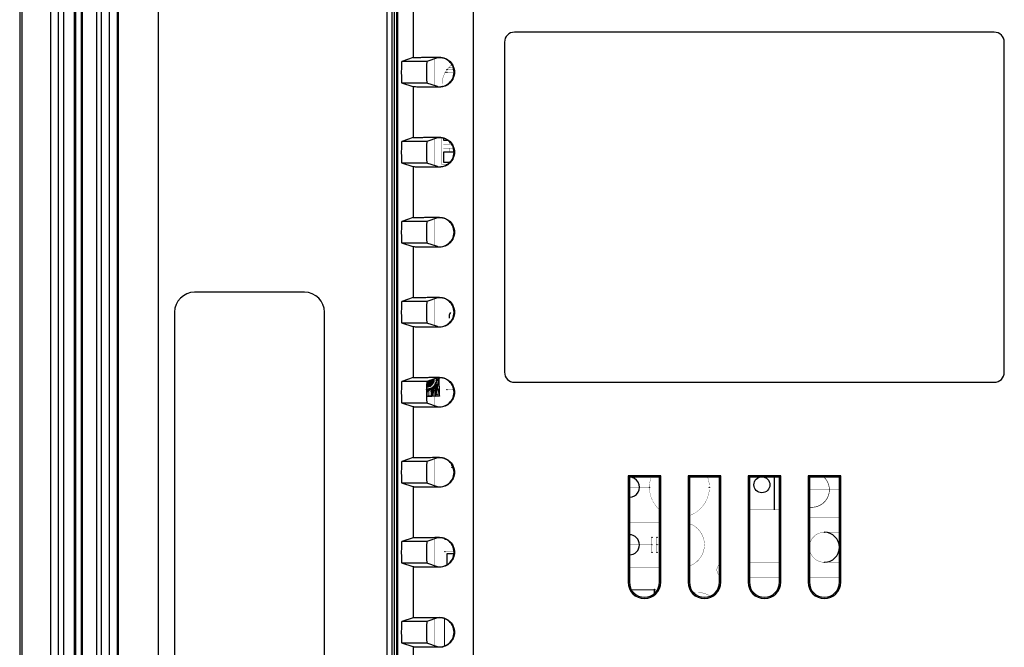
# Model space of a CAD drawing. Header units: millimetres. Extents: x 0 to 1189, y 0 to 841.
# Tile 17 of 29: x 816 to 914, y 435 to 498. Entities that reach past the tile are written whole.
import ezdxf

# ---------------------------------------------------------------- set-up
doc = ezdxf.new("R2010")
doc.units = ezdxf.units.MM
doc.header["$LTSCALE"] = 65.395
doc.layers.add('11_COMPONENTS', color=7, linetype='CONTINUOUS')

msp = doc.modelspace()

# ---------------------------------------------------------------- linework, layer by layer
at = {"layer": '11_COMPONENTS', "color": 7, "linetype": 'Continuous'}
for p, q in [((815.786, 579.828), (815.786, 363.341)), ((815.986, 579.828), (815.986, 363.341)), ((818.879, 569.935), (818.879, 370.735)), ((819.64, 569.935), (819.64, 370.735)), ((820.159, 569.935), (820.159, 370.735)), ((821.243, 569.935), (821.243, 370.735)), ((821.377, 569.935), (821.377, 370.735)), ((821.941, 569.935), (821.941, 370.735)), ((822.027, 569.935), (822.027, 370.735)), ((823.472, 569.935), (823.472, 370.735)), ((823.934, 569.935), (823.934, 370.735)), ((824.744, 564.873), (824.744, 375.796)), ((825.551, 564.067), (825.551, 376.603)), ((825.568, 564.049), (825.568, 376.62)), ((825.643, 563.974), (825.643, 376.695)), ((829.64, 561.089), (829.64, 376.695)), ((852.542, 401.335), (852.542, 539.335)), ((853.042, 401.335), (853.042, 539.335)), ((853.279, 401.335), (853.279, 539.335)), ((853.492, 539.335), (853.492, 401.335)), ((853.579, 539.335), (853.579, 401.335)), ((861.149, 536.465), (861.149, 404.205)), ((855.157, 498.873), (855.157, 493.797)), ((913.279, 496.335), (865.279, 496.335)), ((864.279, 495.335), (864.279, 462.335)), ((914.279, 462.335), (914.279, 495.335)), ((855.157, 493.797), (854.017, 493.417)), ((857.594, 493.775), (856.521, 493.417)), ((857.779, 493.832), (857.779, 493.784)), ((856.521, 493.417), (854.017, 493.417)), ((855.157, 490.873), (854.017, 491.253)), ((856.521, 491.253), (854.017, 491.253)), ((855.157, 490.873), (855.157, 485.797)), ((857.594, 490.895), (856.521, 491.253)), ((857.779, 490.837), (857.779, 490.886)), ((855.157, 485.797), (854.017, 485.417)), ((857.594, 485.775), (856.521, 485.417)), ((857.779, 485.832), (857.779, 485.784)), ((858.179, 485.733), (858.179, 485.535)), ((856.521, 485.417), (854.017, 485.417)), ((858.179, 485.535), (858.593, 485.535)), ((858.179, 484.335), (858.179, 483.335)), ((859.234, 484.335), (858.179, 484.335)), ((855.157, 482.873), (854.017, 483.253)), ((856.521, 483.253), (854.017, 483.253)), ((855.157, 482.873), (855.157, 477.797)), ((857.594, 482.895), (856.521, 483.253)), ((857.779, 482.837), (857.779, 482.886)), ((858.179, 483.335), (858.837, 483.335)), ((855.157, 477.797), (854.017, 477.417)), ((857.594, 477.775), (856.521, 477.417)), ((857.779, 477.832), (857.779, 477.784)), ((856.521, 477.417), (854.017, 477.417)), ((855.157, 474.873), (854.017, 475.253)), ((856.521, 475.253), (854.017, 475.253)), ((855.157, 474.873), (855.157, 469.797)), ((857.594, 474.895), (856.521, 475.253)), ((857.779, 474.837), (857.779, 474.886)), ((844.279, 470.335), (833.279, 470.335)), ((857.779, 469.832), (857.779, 469.784)), ((855.157, 469.797), (854.017, 469.417)), ((856.521, 469.417), (854.017, 469.417)), ((857.594, 469.775), (856.521, 469.417)), ((831.279, 468.335), (831.279, 412.335)), ((846.279, 412.335), (846.279, 468.335)), ((855.157, 466.873), (854.017, 467.253)), ((856.521, 467.253), (854.017, 467.253)), ((855.157, 466.873), (855.157, 461.797)), ((857.594, 466.895), (856.521, 467.253)), ((857.779, 466.837), (857.779, 466.886)), ((855.157, 461.797), (854.017, 461.417)), ((856.521, 461.417), (854.017, 461.417)), ((857.192, 461.44), (856.474, 460.913)), ((857.192, 461.44), (856.476, 460.971)), ((857.192, 461.44), (856.479, 461.039)), ((857.192, 461.44), (856.481, 461.094)), ((857.192, 461.44), (856.483, 461.119)), ((857.192, 461.44), (856.484, 461.151)), ((857.192, 461.44), (856.486, 461.178)), ((857.192, 461.44), (856.488, 461.209)), ((857.192, 461.44), (856.493, 461.268)), ((856.502, 461.353), (857.192, 461.44)), ((857.594, 461.775), (856.521, 461.417)), ((857.192, 461.44), (856.521, 461.403)), ((857.192, 461.44), (856.522, 460.89)), ((857.192, 461.44), (856.615, 461.449)), ((857.192, 461.44), (856.652, 460.89)), ((857.192, 461.44), (856.722, 460.91)), ((857.192, 461.44), (856.758, 461.496)), ((857.192, 461.44), (856.792, 460.93)), ((856.792, 460.93), (856.862, 460.96)), ((857.192, 461.44), (856.862, 460.96)), ((856.862, 460.96), (856.932, 461.02)), ((857.192, 461.44), (856.932, 461.02)), ((856.932, 461.02), (857.012, 461.08)), ((857.413, 461.226), (857.003, 459.962)), ((857.361, 461.156), (857.003, 459.962)), ((857.192, 461.44), (857.012, 461.08)), ((857.012, 461.08), (857.072, 461.16)), ((857.202, 461.6), (857.072, 461.601)), ((857.192, 461.44), (857.072, 461.16)), ((857.072, 461.16), (857.142, 461.28)), ((857.192, 461.44), (857.142, 461.28)), ((857.142, 461.28), (857.182, 461.36)), ((857.182, 461.36), (857.192, 461.44)), ((857.202, 461.6), (857.192, 461.44)), ((857.192, 461.44), (857.202, 461.49)), ((857.202, 461.49), (857.202, 461.6)), ((857.361, 461.156), (857.214, 460.934)), ((857.413, 461.226), (857.361, 461.156)), ((857.373, 461.212), (857.361, 461.156)), ((857.413, 461.226), (857.373, 461.212)), ((857.387, 459.96), (857.402, 461.242)), ((857.387, 459.954), (857.413, 461.226)), ((857.411, 461.253), (857.392, 461.23)), ((857.392, 461.23), (857.416, 461.214)), ((857.402, 461.242), (857.761, 460.188)), ((857.727, 461.782), (857.411, 461.258)), ((857.434, 461.366), (857.411, 461.258)), ((857.411, 461.258), (857.418, 460.127)), ((857.432, 461.251), (857.411, 461.253)), ((857.416, 461.214), (857.432, 461.251)), ((857.751, 461.789), (857.418, 460.127)), ((857.722, 461.782), (857.434, 461.366)), ((857.445, 461.725), (857.434, 461.366)), ((857.764, 460.188), (857.761, 461.784)), ((857.779, 461.832), (857.779, 461.784)), ((865.279, 461.335), (913.279, 461.335)), ((856.994, 460.76), (856.465, 460.29)), ((856.985, 460.758), (856.465, 460.293)), ((856.996, 460.749), (856.465, 460.285)), ((856.955, 460.747), (856.465, 460.299)), ((856.905, 460.72), (856.465, 460.308)), ((856.848, 460.697), (856.465, 460.323)), ((856.727, 460.662), (856.465, 460.372)), ((856.673, 460.652), (856.465, 460.404)), ((856.62, 460.649), (856.465, 460.447)), ((856.576, 460.647), (856.465, 460.49)), ((856.53, 460.641), (856.466, 460.541)), ((856.467, 460.599), (856.491, 460.641)), ((856.473, 460.89), (856.652, 460.89)), ((856.53, 460.641), (856.491, 460.641)), ((856.576, 460.647), (856.53, 460.641)), ((856.62, 460.649), (856.576, 460.647)), ((856.673, 460.652), (856.62, 460.649)), ((856.652, 460.89), (856.792, 460.93)), ((856.727, 460.662), (856.673, 460.652)), ((856.848, 460.697), (856.727, 460.662)), ((856.905, 460.72), (856.848, 460.697)), ((856.955, 460.747), (856.905, 460.72)), ((856.985, 460.758), (856.955, 460.747)), ((857.041, 460.785), (856.995, 460.753)), ((856.995, 460.753), (857.003, 459.962)), ((856.999, 459.956), (856.996, 460.749)), ((857.214, 460.934), (857.003, 459.962)), ((857.165, 460.892), (857.003, 459.962)), ((857.13, 460.851), (857.003, 459.962)), ((857.097, 460.825), (857.003, 459.962)), ((857.071, 460.811), (857.003, 459.962)), ((857.041, 460.785), (857.003, 459.962)), ((857.003, 459.962), (857.387, 459.954)), ((857.071, 460.811), (857.041, 460.785)), ((857.097, 460.825), (857.071, 460.811)), ((857.13, 460.851), (857.097, 460.825)), ((857.165, 460.892), (857.13, 460.851)), ((857.214, 460.934), (857.165, 460.892)), ((857.418, 460.127), (857.764, 460.188)), ((857.761, 460.188), (857.757, 459.951)), ((855.157, 458.873), (854.017, 459.253)), ((856.521, 459.253), (854.017, 459.253)), ((856.468, 459.958), (856.999, 459.956)), ((857.594, 458.895), (856.521, 459.253)), ((857.757, 459.951), (857.387, 459.96)), ((855.157, 458.873), (855.157, 453.797)), ((857.779, 458.837), (857.779, 458.886)), ((855.157, 453.797), (854.017, 453.417)), ((856.521, 453.417), (854.017, 453.417)), ((857.594, 453.775), (856.521, 453.417)), ((857.779, 453.832), (857.779, 453.784)), ((855.157, 450.873), (854.017, 451.253)), ((856.521, 451.253), (854.017, 451.253)), ((857.594, 450.895), (856.521, 451.253)), ((876.648, 451.966), (876.648, 441.335)), ((876.648, 451.966), (876.779, 451.835)), ((879.91, 451.966), (876.648, 451.966)), ((876.779, 451.835), (876.779, 441.335)), ((879.779, 451.835), (876.779, 451.835)), ((879.91, 451.966), (879.779, 451.835)), ((879.779, 441.335), (879.779, 451.835)), ((879.91, 441.335), (879.91, 451.966)), ((882.648, 451.966), (882.648, 441.335)), ((882.648, 451.966), (882.779, 451.835)), ((885.91, 451.966), (882.648, 451.966)), ((882.779, 451.835), (882.779, 441.335)), ((885.779, 451.835), (882.779, 451.835)), ((885.91, 451.966), (885.779, 451.835)), ((885.779, 441.335), (885.779, 451.835)), ((885.91, 441.335), (885.91, 451.966)), ((888.648, 451.966), (888.648, 441.335)), ((888.648, 451.966), (888.779, 451.835)), ((891.91, 451.966), (888.648, 451.966)), ((888.779, 451.835), (888.779, 441.335)), ((891.779, 451.835), (888.779, 451.835)), ((891.279, 448.585), (891.279, 451.835)), ((891.91, 451.966), (891.779, 451.835)), ((891.779, 441.335), (891.779, 451.835)), ((891.91, 441.335), (891.91, 451.966)), ((894.648, 451.966), (894.648, 441.335)), ((894.648, 451.966), (894.779, 451.835)), ((897.91, 451.966), (894.648, 451.966)), ((894.779, 451.835), (894.779, 441.335)), ((897.779, 451.835), (894.779, 451.835)), ((897.91, 451.966), (897.779, 451.835)), ((897.779, 441.335), (897.779, 451.835)), ((897.91, 441.335), (897.91, 451.966)), ((855.157, 450.873), (855.157, 445.797)), ((857.779, 450.837), (857.779, 450.886)), ((855.157, 445.797), (854.017, 445.417)), ((856.521, 445.417), (854.017, 445.417)), ((857.594, 445.775), (856.521, 445.417)), ((857.779, 445.832), (857.779, 445.784)), ((855.157, 442.873), (854.017, 443.253)), ((856.521, 443.253), (854.017, 443.253)), ((857.594, 442.895), (856.521, 443.253)), ((858.529, 444.185), (858.529, 443.087)), ((859.227, 444.185), (858.529, 444.185)), ((855.157, 442.873), (855.157, 437.797)), ((857.779, 442.837), (857.779, 442.886)), ((876.648, 441.335), (876.779, 441.335)), ((879.91, 441.335), (879.779, 441.335)), ((882.648, 441.335), (882.779, 441.335)), ((885.91, 441.335), (885.779, 441.335)), ((888.648, 441.335), (888.779, 441.335)), ((891.91, 441.335), (891.779, 441.335)), ((894.648, 441.335), (894.779, 441.335)), ((897.91, 441.335), (897.779, 441.335)), ((855.157, 437.797), (854.017, 437.417)), ((856.521, 437.417), (854.017, 437.417)), ((857.594, 437.775), (856.521, 437.417)), ((857.779, 437.832), (857.779, 437.784)), ((855.157, 434.873), (854.017, 435.253)), ((856.521, 435.253), (854.017, 435.253)), ((855.157, 434.873), (855.157, 401.335)), ((857.594, 434.895), (856.521, 435.253)), ((857.779, 434.837), (857.779, 434.886))]:
    msp.add_line(p, q, dxfattribs=at)
for points, const_width in [([(857.279, 493.669), (857.279, 491)], 0.0595), ([(859.213, 492.585), (858.529, 492.585)], 0.0302), ([(859.146, 492.835), (858.779, 492.835)], 0.0302), ([(859.234, 492.335), (858.379, 492.335)], 0.0302), ([(857.279, 485.669), (857.279, 483)], 0.0595), ([(857.979, 485.773), (857.979, 483.135)], 0.0238), ([(858.179, 485.135), (858.995, 485.135)], 0.0238), ([(859.178, 484.735), (858.179, 484.735)], 0.0238), ([(858.779, 485.135), (858.779, 485.392)], 0.0238), ([(858.779, 484.435), (858.779, 484.735)], 0.0238), ([(857.979, 483.135), (858.593, 483.135)], 0.0238), ([(857.279, 477.669), (857.279, 475)], 0.0595), ([(857.279, 469.669), (857.279, 467)], 0.0595), ([(856.511, 461.4), (856.511, 460.884)], 0.0302), ([(856.581, 461.437), (856.581, 460.884)], 0.0302), ([(856.651, 461.461), (856.651, 460.892)], 0.0302), ([(856.721, 461.484), (856.721, 460.907)], 0.0302), ([(856.791, 461.507), (856.791, 460.931)], 0.0302), ([(856.861, 461.53), (856.861, 460.964)], 0.0302), ([(856.931, 461.554), (856.931, 461.008)], 0.0302), ([(857.001, 461.577), (857.001, 461.065)], 0.0302), ([(857.071, 461.605), (857.071, 461.143)], 0.0302), ([(857.085, 461.605), (857.206, 461.605)], 0.0302), ([(857.141, 461.605), (857.141, 461.257)], 0.0302), ([(857.211, 460.936), (857.211, 459.957)], 0.0302), ([(857.279, 461.669), (857.279, 459)], 0.0595), ([(857.281, 461.023), (857.281, 459.957)], 0.0302), ([(857.351, 461.139), (857.351, 459.957)], 0.0302), ([(857.421, 461.326), (857.421, 459.957)], 0.0302), ([(857.447, 461.725), (857.447, 461.488)], 0.0302), ([(857.491, 461.74), (857.491, 459.957)], 0.0302), ([(857.561, 461.764), (857.561, 459.957)], 0.0302), ([(857.631, 461.775), (857.631, 459.957)], 0.0302), ([(857.701, 461.782), (857.701, 459.957)], 0.0302), ([(857.759, 459.957), (857.759, 461.784)], 0.0302), ([(858.529, 461.583), (858.529, 460.585)], 0.0302), ([(856.468, 459.957), (857.759, 459.957)], 0.0302), ([(856.511, 460.643), (856.511, 459.957)], 0.0302), ([(856.581, 460.643), (856.581, 459.957)], 0.0302), ([(856.651, 460.649), (856.651, 459.957)], 0.0302), ([(856.721, 460.66), (856.721, 459.957)], 0.0302), ([(856.791, 460.677), (856.791, 459.957)], 0.0302), ([(856.861, 460.7), (856.861, 459.957)], 0.0302), ([(856.931, 460.729), (856.931, 459.957)], 0.0302), ([(857.001, 460.766), (857.001, 459.957)], 0.0302), ([(857.071, 460.812), (857.071, 459.957)], 0.0302), ([(857.141, 460.867), (857.141, 459.957)], 0.0302), ([(858.529, 460.585), (859.213, 460.585)], 0.0302), ([(857.279, 453.669), (857.279, 451)], 0.0595), ([(859.029, 452.835), (859.029, 453.082)], 0.0238), ([(878.779, 450.835), (876.779, 450.835)], 0.0238), ([(897.779, 450.585), (894.779, 450.585)], 0.0302), ([(888.779, 448.585), (891.779, 448.585)], 0.0302), ([(879.779, 447.335), (876.779, 447.335)], 0.0302), ([(894.779, 447.835), (897.779, 447.835)], 0.0302), ([(897.779, 446.335), (896.279, 446.335)], 0.0302), ([(857.279, 445.669), (857.279, 443)], 0.0595), ([(858.279, 445.585), (858.279, 445.701)], 0.0238), ([(858.526, 445.585), (858.279, 445.585)], 0.0238), ([(879.029, 445.835), (879.029, 444.335)], 0.0302), ([(879.529, 445.835), (879.529, 444.335)], 0.0302), ([(858.329, 444.385), (858.329, 442.987)], 0.0302), ([(859.234, 444.385), (858.329, 444.385)], 0.0302), ([(876.779, 445.085), (879.029, 445.085)], 0.0302), ([(879.529, 445.085), (879.779, 445.085)], 0.0302), ([(888.779, 443.335), (891.779, 443.335)], 0.0302), ([(897.779, 443.335), (896.279, 443.335)], 0.0302), ([(876.779, 442.835), (879.779, 442.835)], 0.0302), ([(891.779, 441.835), (888.779, 441.835)], 0.0302), ([(897.779, 441.835), (894.779, 441.835)], 0.0302), ([(879.279, 440.585), (876.98, 440.585)], 0.119), ([(879.279, 440.218), (879.279, 440.585)], 0.119), ([(857.279, 437.669), (857.279, 435)], 0.0595), ([(858.279, 437.701), (858.279, 434.968)], 0.119)]:
    msp.add_lwpolyline(points, dxfattribs=dict(at, const_width=const_width))
for points, const_width in [([(859.028, 493.084, 0.255047), (858.035, 490.904)], 0.0302), ([(856.467, 460.646, 0.420475), (857.447, 461.488)], 0.0302), ([(856.473, 460.887, 0.472869), (857.206, 461.604)], 0.0302), ([(858.878, 453.289, 0.071715), (859.231, 452.431)], 0.0297), ([(878.95, 451.835, 0.304107), (879.779, 448.599)], 0.0238), ([(882.779, 448.006, 0.414202), (884.607, 451.835)], 0.0238), ([(894.779, 448.853, 0.725235), (896.253, 451.835)], 0.0595), ([(882.779, 442.963, 0.707083), (882.779, 447.206)], 0.0302), ([(896.279, 446.335, 1), (896.279, 443.335)], 0.0302), ([(885.779, 443.144, 0.447098), (885.779, 442.026)], 0.0302), ([(884.858, 439.952, 0.17659), (883.183, 440.311)], 0.0297)]:
    msp.add_lwpolyline(points, format="xyb", dxfattribs=dict(at, const_width=const_width))
for centre, radius in [((858.529, 492.585), 0.0127), ((858.779, 492.835), 0.0127), ((858.379, 492.335), 0.0127), ((858.529, 492.335), 0.0127), ((858.179, 485.135), 0.01), ((858.179, 484.735), 0.01), ((858.779, 485.135), 0.01), ((858.779, 484.735), 0.01), ((858.779, 484.435), 0.01), ((857.979, 483.135), 0.01), ((856.861, 460.964), 0.0127), ((856.931, 461.008), 0.0127), ((857.001, 461.065), 0.0127), ((857.071, 461.143), 0.0127), ((857.141, 461.605), 0.0127), ((857.141, 461.257), 0.0127), ((857.206, 461.605), 0.0127), ((857.206, 461.604), 0.0127), ((857.211, 460.936), 0.0127), ((857.281, 461.023), 0.0127), ((857.351, 461.139), 0.0127), ((857.421, 461.326), 0.0127), ((857.447, 461.488), 0.0127), ((856.511, 460.884), 0.0127), ((856.511, 460.643), 0.0127), ((856.511, 459.957), 0.0127), ((856.581, 460.884), 0.0127), ((856.581, 460.643), 0.0127), ((856.581, 459.957), 0.0127), ((856.651, 460.892), 0.0127), ((856.651, 460.649), 0.0127), ((856.651, 459.957), 0.0127), ((856.721, 460.907), 0.0127), ((856.721, 460.66), 0.0127), ((856.721, 459.957), 0.0127), ((856.791, 460.931), 0.0127), ((856.791, 460.677), 0.0127), ((856.791, 459.957), 0.0127), ((856.861, 460.7), 0.0127), ((856.861, 459.957), 0.0127), ((856.931, 460.729), 0.0127), ((856.931, 459.957), 0.0127), ((857.001, 460.766), 0.0127), ((857.001, 459.957), 0.0127), ((857.071, 460.812), 0.0127), ((857.071, 459.957), 0.0127), ((857.141, 460.867), 0.0127), ((857.141, 459.957), 0.0127), ((857.211, 459.957), 0.0127), ((857.281, 459.957), 0.0127), ((857.351, 459.957), 0.0127), ((857.421, 459.957), 0.0127), ((857.491, 459.957), 0.0127), ((857.561, 459.957), 0.0127), ((857.631, 459.957), 0.0127), ((857.701, 459.957), 0.0127), ((857.759, 459.957), 0.0127), ((858.529, 460.585), 0.0127), ((859.029, 452.835), 0.01), ((890.029, 451.085), 0.8), ((858.279, 450.985), 0.01), ((878.779, 450.835), 0.01), ((884.779, 450.835), 0.01), ((896.279, 446.335), 0.0127), ((858.279, 445.585), 0.01), ((879.029, 445.835), 0.0127), ((879.529, 445.835), 0.0127), ((858.329, 444.385), 0.0127), ((879.029, 445.085), 0.0127), ((879.029, 444.335), 0.0127), ((879.529, 445.085), 0.0127), ((879.529, 444.335), 0.0127), ((896.279, 443.335), 0.0127), ((879.279, 440.585), 0.05)]:
    msp.add_circle(centre, radius, dxfattribs=at)
for centre, radius, start, end in [((865.279, 495.335), 1, 90, 180), ((913.279, 495.335), 1, 0, 90), ((857.779, 492.335), 1.456, 303.9886, 56.0114), ((859.029, 493.085), 0.0127, 90.96257, 270), ((857.779, 484.335), 1.456, 303.9886, 56.0114), ((857.779, 476.335), 1.456, 303.9886, 56.0114), ((833.279, 468.335), 2, 90, 180), ((844.279, 468.335), 2, 0, 90), ((857.779, 468.335), 1.456, 303.9886, 56.0114), ((859.529, 467.835), 0.8, 142.31343, 185.64777), ((865.279, 462.335), 1, 180, 270), ((913.279, 462.335), 1, 270, 0), ((857.779, 460.335), 1.456, 303.9886, 56.0114), ((857.779, 452.335), 1.456, 303.9886, 56.0114), ((876.779, 450.835), 1, 269.99997, 90.00003), ((876.779, 450.835), 0.01, 270, 90.96257), ((894.779, 450.585), 0.0127, 270, 90.96257), ((894.779, 447.835), 0.0127, 270, 90.96257), ((896.279, 444.835), 1.5, 270, 90), ((857.779, 444.335), 1.456, 303.9886, 56.0114), ((876.779, 445.085), 1, 270.00003, 89.99997), ((876.779, 445.085), 0.0127, 270, 90.96257), ((878.279, 441.335), 1.631, 180, 0), ((878.279, 441.335), 1.5, 180, 0), ((884.279, 441.335), 1.631, 180, 0), ((884.279, 441.335), 1.5, 180, 0), ((890.279, 441.335), 1.631, 180, 0), ((890.279, 441.335), 1.5, 180, 0), ((896.279, 441.335), 1.631, 180, 0), ((896.279, 441.335), 1.5, 180, 0), ((857.779, 436.335), 1.456, 303.9886, 56.0114)]:
    msp.add_arc(centre, radius, start, end, dxfattribs=at)
for centre, major_axis, ratio, start_param, end_param in [((858.593, 493.774), (1, 0), 0.017455, 2.522055, 3.089233), ((854.018, 492.335), (0, 1.082), 0.052408, 0.017453, 3.124139), ((856.522, 492.335), (0, 1.082), 0.052408, 0.017453, 3.124139), ((858.593, 490.896), (1, 0), 0.017455, -3.089233, -2.522055), ((858.593, 485.774), (1, 0), 0.017455, 2.522055, 3.089233), ((854.018, 484.335), (0, 1.082), 0.052408, 0.017453, 3.124139), ((856.522, 484.335), (0, 1.082), 0.052408, 0.017453, 3.124139), ((858.593, 482.896), (1, 0), 0.017455, -3.089233, -2.522055), ((858.593, 477.774), (1, 0), 0.017455, 2.522055, 3.089233), ((854.018, 476.335), (0, 1.082), 0.052408, 0.017453, 3.124139), ((856.522, 476.335), (0, 1.082), 0.052408, 0.017453, 3.124139), ((858.593, 474.896), (1, 0), 0.017455, -3.089233, -2.522055), ((854.018, 468.335), (0, 1.082), 0.052408, 0.017453, 3.124139), ((856.522, 468.335), (0, 1.082), 0.052408, 0.017453, 3.124139), ((858.593, 469.774), (1, 0), 0.017455, 2.522055, 3.089233), ((858.593, 466.896), (1, 0), 0.017455, -3.089233, -2.522055), ((854.018, 460.335), (0, 1.082), 0.052408, 0.017453, 3.124139), ((856.522, 460.335), (0, 1.082), 0.052408, 0.017453, 3.124139), ((858.593, 461.774), (1, 0), 0.017455, 2.522055, 3.089233), ((858.593, 458.896), (1, 0), 0.017455, -3.089233, -2.522055), ((854.018, 452.335), (0, 1.082), 0.052408, 0.017453, 3.124139), ((856.522, 452.335), (0, 1.082), 0.052408, 0.017453, 3.124139), ((858.593, 453.774), (1, 0), 0.017455, 2.522055, 3.089233), ((858.593, 450.896), (1, 0), 0.017455, -3.089233, -2.522055), ((854.018, 444.335), (0, 1.082), 0.052408, 0.017453, 3.124139), ((856.522, 444.335), (0, 1.082), 0.052408, 0.017453, 3.124139), ((858.593, 445.774), (1, 0), 0.017455, 2.522055, 3.089233), ((858.593, 442.896), (1, 0), 0.017455, -3.089233, -2.522055), ((854.018, 436.335), (0, 1.082), 0.052408, 0.017453, 3.124139), ((856.522, 436.335), (0, 1.082), 0.052408, 0.017453, 3.124139), ((858.593, 437.774), (1, 0), 0.017455, 2.522055, 3.089233), ((858.593, 434.896), (1, 0), 0.017455, -3.089233, -2.522055)]:
    msp.add_ellipse(centre, major_axis=major_axis, ratio=ratio, start_param=start_param, end_param=end_param, dxfattribs=at)
for points, knots in [([(855.157, 493.797), (855.176, 493.803), (855.247, 493.806), (855.405, 493.815), (855.668, 493.819), (856.02, 493.824), (856.43, 493.827), (857.023, 493.83), (857.475, 493.832), (857.779, 493.832)], [0, 0, 0, 0, 0.022541, 0.080059, 0.182448, 0.322542, 0.482914, 0.652118, 1, 1, 1, 1]), ([(857.779, 493.832), (857.973, 493.833), (858.367, 493.756), (858.865, 493.423), (859.2, 492.924), (859.317, 492.335), (859.2, 491.745), (858.865, 491.246), (858.367, 490.914), (857.973, 490.837), (857.779, 490.837)], [0, 0, 0, 0, 0.124611, 0.249612, 0.374785, 0.499999, 0.625217, 0.750387, 0.875389, 1, 1, 1, 1]), ([(858.593, 493.542), (858.524, 493.588), (858.274, 493.728), (857.982, 493.789), (857.779, 493.784)], [0, 0, 0, 0, 0.288906, 1, 1, 1, 1]), ([(857.779, 490.837), (857.475, 490.838), (857.023, 490.839), (856.43, 490.842), (856.02, 490.845), (855.668, 490.85), (855.405, 490.854), (855.247, 490.864), (855.176, 490.867), (855.157, 490.873)], [0, 0, 0, 0, 0.347927, 0.517148, 0.67751, 0.817582, 0.919962, 0.977459, 1, 1, 1, 1]), ([(857.779, 490.886), (857.835, 490.884), (858.12, 490.895), (858.403, 490.999), (858.593, 491.127)], [0, 0, 0, 0, 0.197022, 1, 1, 1, 1]), ([(855.157, 485.797), (855.176, 485.803), (855.247, 485.806), (855.405, 485.815), (855.668, 485.819), (856.02, 485.824), (856.43, 485.827), (857.023, 485.83), (857.475, 485.832), (857.779, 485.832)], [0, 0, 0, 0, 0.022541, 0.080059, 0.182448, 0.322542, 0.482914, 0.652118, 1, 1, 1, 1]), ([(857.779, 485.832), (857.973, 485.833), (858.367, 485.756), (858.865, 485.423), (859.2, 484.924), (859.317, 484.335), (859.2, 483.745), (858.865, 483.246), (858.367, 482.914), (857.973, 482.837), (857.779, 482.837)], [0, 0, 0, 0, 0.124611, 0.249612, 0.374785, 0.499999, 0.625217, 0.750387, 0.875389, 1, 1, 1, 1]), ([(858.593, 485.542), (858.524, 485.588), (858.274, 485.728), (857.982, 485.789), (857.779, 485.784)], [0, 0, 0, 0, 0.288906, 1, 1, 1, 1]), ([(857.779, 482.837), (857.475, 482.838), (857.023, 482.839), (856.43, 482.842), (856.02, 482.845), (855.668, 482.85), (855.405, 482.854), (855.247, 482.864), (855.176, 482.867), (855.157, 482.873)], [0, 0, 0, 0, 0.347927, 0.517148, 0.67751, 0.817582, 0.919962, 0.977459, 1, 1, 1, 1]), ([(857.779, 482.886), (857.835, 482.884), (858.12, 482.895), (858.403, 482.999), (858.593, 483.127)], [0, 0, 0, 0, 0.197022, 1, 1, 1, 1]), ([(855.157, 477.797), (855.176, 477.803), (855.247, 477.806), (855.405, 477.815), (855.668, 477.819), (856.02, 477.824), (856.43, 477.827), (857.023, 477.83), (857.475, 477.832), (857.779, 477.832)], [0, 0, 0, 0, 0.022541, 0.080059, 0.182448, 0.322542, 0.482914, 0.652118, 1, 1, 1, 1]), ([(857.779, 477.832), (857.973, 477.833), (858.367, 477.756), (858.865, 477.423), (859.2, 476.924), (859.317, 476.335), (859.2, 475.745), (858.865, 475.246), (858.367, 474.914), (857.973, 474.837), (857.779, 474.837)], [0, 0, 0, 0, 0.124611, 0.249612, 0.374785, 0.499999, 0.625217, 0.750387, 0.875389, 1, 1, 1, 1]), ([(858.593, 477.542), (858.524, 477.588), (858.274, 477.728), (857.982, 477.789), (857.779, 477.784)], [0, 0, 0, 0, 0.288906, 1, 1, 1, 1]), ([(857.779, 474.837), (857.475, 474.838), (857.023, 474.839), (856.43, 474.842), (856.02, 474.845), (855.668, 474.85), (855.405, 474.854), (855.247, 474.864), (855.176, 474.867), (855.157, 474.873)], [0, 0, 0, 0, 0.347927, 0.517148, 0.67751, 0.817582, 0.919962, 0.977459, 1, 1, 1, 1]), ([(857.779, 474.886), (857.835, 474.884), (858.12, 474.895), (858.403, 474.999), (858.593, 475.127)], [0, 0, 0, 0, 0.197022, 1, 1, 1, 1]), ([(855.157, 469.797), (855.176, 469.803), (855.247, 469.806), (855.405, 469.815), (855.668, 469.819), (856.02, 469.824), (856.43, 469.827), (857.023, 469.83), (857.475, 469.832), (857.779, 469.832)], [0, 0, 0, 0, 0.022541, 0.080059, 0.182448, 0.322542, 0.482914, 0.652118, 1, 1, 1, 1]), ([(857.779, 469.832), (857.973, 469.833), (858.367, 469.756), (858.865, 469.423), (859.2, 468.924), (859.317, 468.335), (859.2, 467.745), (858.865, 467.246), (858.367, 466.914), (857.973, 466.837), (857.779, 466.837)], [0, 0, 0, 0, 0.124611, 0.249612, 0.374785, 0.499999, 0.625217, 0.750387, 0.875389, 1, 1, 1, 1]), ([(858.593, 469.542), (858.524, 469.588), (858.274, 469.728), (857.982, 469.789), (857.779, 469.784)], [0, 0, 0, 0, 0.288906, 1, 1, 1, 1]), ([(857.779, 466.837), (857.475, 466.838), (857.023, 466.839), (856.43, 466.842), (856.02, 466.845), (855.668, 466.85), (855.405, 466.854), (855.247, 466.864), (855.176, 466.867), (855.157, 466.873)], [0, 0, 0, 0, 0.347927, 0.517148, 0.67751, 0.817582, 0.919962, 0.977459, 1, 1, 1, 1]), ([(857.779, 466.886), (857.835, 466.884), (858.12, 466.895), (858.403, 466.999), (858.593, 467.127)], [0, 0, 0, 0, 0.197022, 1, 1, 1, 1]), ([(855.157, 461.797), (855.176, 461.803), (855.247, 461.806), (855.405, 461.815), (855.668, 461.819), (856.02, 461.824), (856.43, 461.827), (857.023, 461.83), (857.475, 461.832), (857.779, 461.832)], [0, 0, 0, 0, 0.022541, 0.080059, 0.182448, 0.322542, 0.482914, 0.652118, 1, 1, 1, 1]), ([(857.779, 461.832), (857.973, 461.833), (858.367, 461.756), (858.865, 461.423), (859.2, 460.924), (859.317, 460.335), (859.2, 459.745), (858.865, 459.246), (858.367, 458.914), (857.973, 458.837), (857.779, 458.837)], [0, 0, 0, 0, 0.124611, 0.249612, 0.374785, 0.499999, 0.625217, 0.750387, 0.875389, 1, 1, 1, 1]), ([(858.593, 461.542), (858.524, 461.588), (858.274, 461.728), (857.982, 461.789), (857.779, 461.784)], [0, 0, 0, 0, 0.288906, 1, 1, 1, 1]), ([(857.779, 458.886), (857.835, 458.884), (858.12, 458.895), (858.403, 458.999), (858.593, 459.127)], [0, 0, 0, 0, 0.197022, 1, 1, 1, 1]), ([(857.779, 458.837), (857.475, 458.838), (857.023, 458.839), (856.43, 458.842), (856.02, 458.845), (855.668, 458.85), (855.405, 458.854), (855.247, 458.864), (855.176, 458.867), (855.157, 458.873)], [0, 0, 0, 0, 0.347927, 0.517148, 0.67751, 0.817582, 0.919962, 0.977459, 1, 1, 1, 1]), ([(855.157, 453.797), (855.176, 453.803), (855.247, 453.806), (855.405, 453.815), (855.668, 453.819), (856.02, 453.824), (856.43, 453.827), (857.023, 453.83), (857.475, 453.832), (857.779, 453.832)], [0, 0, 0, 0, 0.022541, 0.080059, 0.182448, 0.322542, 0.482914, 0.652118, 1, 1, 1, 1]), ([(857.779, 453.832), (857.973, 453.833), (858.367, 453.756), (858.865, 453.423), (859.2, 452.924), (859.317, 452.335), (859.2, 451.745), (858.865, 451.246), (858.367, 450.914), (857.973, 450.837), (857.779, 450.837)], [0, 0, 0, 0, 0.124611, 0.249612, 0.374785, 0.499999, 0.625217, 0.750387, 0.875389, 1, 1, 1, 1]), ([(858.593, 453.542), (858.524, 453.588), (858.274, 453.728), (857.982, 453.789), (857.779, 453.784)], [0, 0, 0, 0, 0.288906, 1, 1, 1, 1]), ([(857.779, 450.886), (857.835, 450.884), (858.12, 450.895), (858.403, 450.999), (858.593, 451.127)], [0, 0, 0, 0, 0.197022, 1, 1, 1, 1]), ([(857.779, 450.837), (857.475, 450.838), (857.023, 450.839), (856.43, 450.842), (856.02, 450.845), (855.668, 450.85), (855.405, 450.854), (855.247, 450.864), (855.176, 450.867), (855.157, 450.873)], [0, 0, 0, 0, 0.347927, 0.517148, 0.67751, 0.817582, 0.919962, 0.977459, 1, 1, 1, 1]), ([(855.157, 445.797), (855.176, 445.803), (855.247, 445.806), (855.405, 445.815), (855.668, 445.819), (856.02, 445.824), (856.43, 445.827), (857.023, 445.83), (857.475, 445.832), (857.779, 445.832)], [0, 0, 0, 0, 0.022541, 0.080059, 0.182448, 0.322542, 0.482914, 0.652118, 1, 1, 1, 1]), ([(857.779, 445.832), (857.973, 445.833), (858.367, 445.756), (858.865, 445.423), (859.2, 444.924), (859.317, 444.335), (859.2, 443.745), (858.865, 443.246), (858.367, 442.914), (857.973, 442.837), (857.779, 442.837)], [0, 0, 0, 0, 0.124611, 0.249612, 0.374785, 0.499999, 0.625217, 0.750387, 0.875389, 1, 1, 1, 1]), ([(858.593, 445.542), (858.524, 445.588), (858.274, 445.728), (857.982, 445.789), (857.779, 445.784)], [0, 0, 0, 0, 0.288906, 1, 1, 1, 1]), ([(857.779, 442.837), (857.475, 442.838), (857.023, 442.839), (856.43, 442.842), (856.02, 442.845), (855.668, 442.85), (855.405, 442.854), (855.247, 442.864), (855.176, 442.867), (855.157, 442.873)], [0, 0, 0, 0, 0.347927, 0.517148, 0.67751, 0.817582, 0.919962, 0.977459, 1, 1, 1, 1]), ([(857.779, 442.886), (857.835, 442.884), (858.12, 442.895), (858.403, 442.999), (858.593, 443.127)], [0, 0, 0, 0, 0.197022, 1, 1, 1, 1]), ([(855.157, 437.797), (855.176, 437.803), (855.247, 437.806), (855.405, 437.815), (855.668, 437.819), (856.02, 437.824), (856.43, 437.827), (857.023, 437.83), (857.475, 437.832), (857.779, 437.832)], [0, 0, 0, 0, 0.022541, 0.080059, 0.182448, 0.322542, 0.482914, 0.652118, 1, 1, 1, 1]), ([(857.779, 437.832), (857.973, 437.833), (858.367, 437.756), (858.865, 437.423), (859.2, 436.924), (859.317, 436.335), (859.2, 435.745), (858.865, 435.246), (858.367, 434.914), (857.973, 434.837), (857.779, 434.837)], [0, 0, 0, 0, 0.124611, 0.249612, 0.374785, 0.499999, 0.625217, 0.750387, 0.875389, 1, 1, 1, 1]), ([(858.593, 437.542), (858.524, 437.588), (858.274, 437.728), (857.982, 437.789), (857.779, 437.784)], [0, 0, 0, 0, 0.288906, 1, 1, 1, 1]), ([(857.779, 434.837), (857.475, 434.838), (857.023, 434.839), (856.43, 434.842), (856.02, 434.845), (855.668, 434.85), (855.405, 434.854), (855.247, 434.864), (855.176, 434.867), (855.157, 434.873)], [0, 0, 0, 0, 0.347927, 0.517148, 0.67751, 0.817582, 0.919962, 0.977459, 1, 1, 1, 1]), ([(857.779, 434.886), (857.835, 434.884), (858.12, 434.895), (858.403, 434.999), (858.593, 435.127)], [0, 0, 0, 0, 0.197022, 1, 1, 1, 1])]:
    msp.add_open_spline(points, degree=3, knots=knots, dxfattribs=at)

doc.saveas('drawing.dxf')
